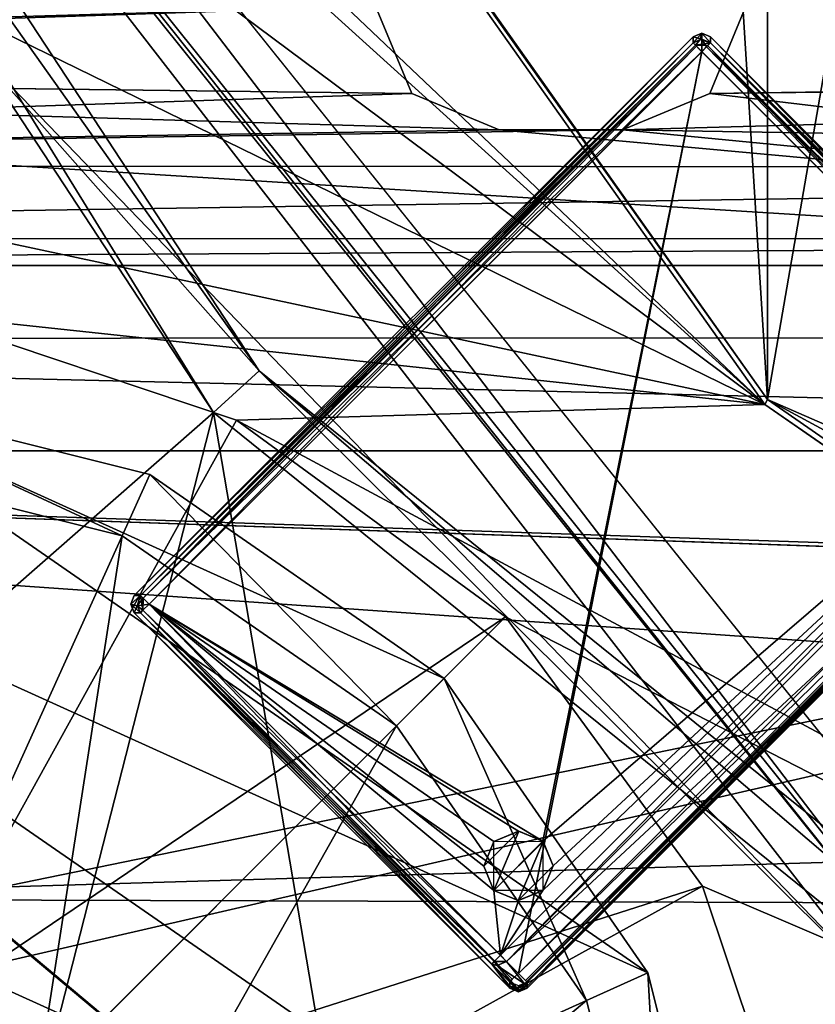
# Model space of a CAD drawing. Header units: millimetres. Extents: x -78 to 78, y -78 to 78.
# Tile 48 of 256: x -44.38 to -37.94, y -43.58 to -35.61. Entities that reach past the tile are written whole.
import ezdxf

# ---------------------------------------------------------------- set-up
doc = ezdxf.new("R2010")
doc.units = ezdxf.units.MM
doc.header["$LTSCALE"] = 41.718519
for name, color, linetype in [('1', 7, 'CONTINUOUS'), ('10', 7, 'CONTINUOUS'), ('1027', 7, 'CONTINUOUS'), ('1107', 7, 'CONTINUOUS'), ('1152', 7, 'CONTINUOUS'), ('1303', 7, 'CONTINUOUS'), ('1370', 7, 'CONTINUOUS'), ('1399', 7, 'CONTINUOUS'), ('1431', 7, 'CONTINUOUS'), ('1472', 7, 'CONTINUOUS'), ('1533', 7, 'CONTINUOUS'), ('1745', 7, 'CONTINUOUS'), ('1762', 7, 'CONTINUOUS'), ('1769', 7, 'CONTINUOUS'), ('1773', 7, 'CONTINUOUS'), ('2', 7, 'CONTINUOUS'), ('2704', 7, 'CONTINUOUS'), ('2713', 7, 'CONTINUOUS'), ('2720', 7, 'CONTINUOUS'), ('2748', 7, 'CONTINUOUS'), ('6', 7, 'CONTINUOUS'), ('707', 7, 'CONTINUOUS'), ('708', 7, 'CONTINUOUS'), ('745', 7, 'CONTINUOUS'), ('748', 7, 'CONTINUOUS'), ('770', 7, 'CONTINUOUS'), ('7730', 7, 'CONTINUOUS'), ('7731', 7, 'CONTINUOUS'), ('7732', 7, 'CONTINUOUS'), ('7733', 7, 'CONTINUOUS'), ('7734', 7, 'CONTINUOUS'), ('7735', 7, 'CONTINUOUS'), ('7736', 7, 'CONTINUOUS'), ('7737', 7, 'CONTINUOUS'), ('7738', 7, 'CONTINUOUS'), ('7739', 7, 'CONTINUOUS'), ('7740', 7, 'CONTINUOUS'), ('7741', 7, 'CONTINUOUS'), ('7742', 7, 'CONTINUOUS'), ('7743', 7, 'CONTINUOUS'), ('7744', 7, 'CONTINUOUS'), ('7746', 7, 'CONTINUOUS'), ('7747', 7, 'CONTINUOUS'), ('7748', 7, 'CONTINUOUS'), ('7749', 7, 'CONTINUOUS'), ('7750', 7, 'CONTINUOUS'), ('7752', 7, 'CONTINUOUS'), ('7753', 7, 'CONTINUOUS'), ('7755', 7, 'CONTINUOUS'), ('7756', 7, 'CONTINUOUS'), ('7759', 7, 'CONTINUOUS'), ('7760', 7, 'CONTINUOUS'), ('7761', 7, 'CONTINUOUS'), ('7762', 7, 'CONTINUOUS'), ('7763', 7, 'CONTINUOUS'), ('7764', 7, 'CONTINUOUS'), ('7765', 7, 'CONTINUOUS'), ('7766', 7, 'CONTINUOUS'), ('7767', 7, 'CONTINUOUS'), ('7768', 7, 'CONTINUOUS'), ('7769', 7, 'CONTINUOUS'), ('7770', 7, 'CONTINUOUS'), ('7771', 7, 'CONTINUOUS'), ('7772', 7, 'CONTINUOUS'), ('7774', 7, 'CONTINUOUS'), ('7775', 7, 'CONTINUOUS'), ('7776', 7, 'CONTINUOUS'), ('7778', 7, 'CONTINUOUS'), ('7779', 7, 'CONTINUOUS'), ('7780', 7, 'CONTINUOUS'), ('8', 7, 'CONTINUOUS'), ('833', 7, 'CONTINUOUS'), ('971', 7, 'CONTINUOUS')]:
    doc.layers.add(name, color=color, linetype=linetype)

msp = doc.modelspace()

# ---------------------------------------------------------------- linework, layer by layer
at = {"layer": '1', "linetype": 'CONTINUOUS'}
for points in [[(-40.5, -36.5, -2), (-40.5, -36.5), (-39.5, -36.5, -2), (-40.5, -36.5, -2)], [(-39.5, -36.5, -2), (-40.5, -36.5), (-39.5, -36.5), (-39.5, -36.5, -2)]]:
    msp.add_3dface(points, dxfattribs=at)
at = {"layer": '10', "linetype": 'CONTINUOUS'}
for points in [[(-22.1909, -33.8071, -2), (-23.0996, -35.9875, -2), (-38.5, -35.5, -2), (-22.1909, -33.8071, -2)], [(-56.9004, -36.0125, -2), (-57.7954, -33.821, -2), (-41.5, -35.5, -2), (-56.9004, -36.0125, -2)], [(-41.2071, -36.2071, -2), (-56.9004, -36.0125, -2), (-41.5, -35.5, -2), (-41.2071, -36.2071, -2)], [(-38.5, -35.5, -2), (-23.0996, -35.9875, -2), (-38.7929, -36.2071, -2), (-38.5, -35.5, -2)], [(-57.8091, -38.1929, -2), (-56.9004, -36.0125, -2), (-22.2046, -38.179, -2), (-57.8091, -38.1929, -2)], [(-56.9004, -36.0125, -2), (-40.5, -36.5, -2), (-22.2046, -38.179, -2), (-56.9004, -36.0125, -2)], [(-40.5, -36.5, -2), (-56.9004, -36.0125, -2), (-41.2071, -36.2071, -2), (-40.5, -36.5, -2)], [(-23.0996, -35.9875, -2), (-22.2046, -38.179, -2), (-38.7929, -36.2071, -2), (-23.0996, -35.9875, -2)], [(-22.2046, -38.179, -2), (-39.5, -36.5, -2), (-38.7929, -36.2071, -2), (-22.2046, -38.179, -2)], [(-40.5, -36.5, -2), (-39.5, -36.5, -2), (-22.2046, -38.179, -2), (-40.5, -36.5, -2)], [(-60, -39.1, -2), (-57.8091, -38.1929, -2), (-20, -39.1, -2), (-60, -39.1, -2)], [(-20, -39.1, -2), (-57.8091, -38.1929, -2), (-22.2046, -38.179, -2), (-20, -39.1, -2)], [(20, -41.9, -2), (-20, -41.9, -2), (-60, -39.1, -2), (20, -41.9, -2)], [(20, -41.9, -2), (-60, -39.1, -2), (47.73, -42.73, -2), (20, -41.9, -2)], [(-60, -39.1, -2), (-20, -41.9, -2), (-47.73, -42.73, -2), (-60, -39.1, -2)], [(-60, -39.1, -2), (-20, -39.1, -2), (47.73, -42.73, -2), (-60, -39.1, -2)], [(-20, -41.9, -2), (-22.192, -42.8079, -2), (-47.73, -42.73, -2), (-20, -41.9, -2)], [(-47.73, -42.73, -2), (-22.192, -42.8079, -2), (-44.1935, -44.1961, -2), (-47.73, -42.73, -2)], [(-22.192, -42.8079, -2), (-23.1, -45, -2), (-44.1935, -44.1961, -2), (-22.192, -42.8079, -2)]]:
    msp.add_3dface(points, dxfattribs=at)
at = {"layer": '1027', "color": 7, "linetype": 'CONTINUOUS'}
for points in [[(-49.2687, -23.2979, 23.7), (-49.2225, -23.2933, 26.2), (-38.3259, -38.6854, 26.2), (-49.2687, -23.2979, 23.7)], [(-38.3464, -38.7265, 23.7), (-49.2687, -23.2979, 23.7), (-38.3259, -38.6854, 26.2), (-38.3464, -38.7265, 23.7)], [(-38.3464, -38.7265, 23.7), (-38.3259, -38.6854, 26.2), (-22.8397, -49.4352, 26.2), (-38.3464, -38.7265, 23.7)], [(-22.8178, -49.4934, 23.7), (-38.3464, -38.7265, 23.7), (-22.8397, -49.4352, 26.2), (-22.8178, -49.4934, 23.7)]]:
    msp.add_3dface(points, dxfattribs=at)
at = {"layer": '1107', "color": 7, "linetype": 'CONTINUOUS'}
for points in [[(-38.3464, -38.7265, 23.7), (-51.2304, -26.4957, 23.7), (-49.2687, -23.2979, 23.7), (-38.3464, -38.7265, 23.7)], [(-49.5372, -28.6002, 23.7), (-51.2304, -26.4957, 23.7), (-38.3464, -38.7265, 23.7), (-49.5372, -28.6002, 23.7)], [(-48.5612, -31.1188, 23.7), (-49.5372, -28.6002, 23.7), (-38.3464, -38.7265, 23.7), (-48.5612, -31.1188, 23.7)], [(-48.3956, -33.8126, 23.7), (-48.5612, -31.1188, 23.7), (-38.3464, -38.7265, 23.7), (-48.3956, -33.8126, 23.7)], [(-49.0577, -36.4385, 23.7), (-48.3956, -33.8126, 23.7), (-38.3464, -38.7265, 23.7), (-49.0577, -36.4385, 23.7)], [(-45.1863, -37.9952, 23.7), (-49.0577, -36.4385, 23.7), (-38.3464, -38.7265, 23.7), (-45.1863, -37.9952, 23.7)], [(-42.6272, -38.8523, 23.7), (-45.1863, -37.9952, 23.7), (-38.3464, -38.7265, 23.7), (-42.6272, -38.8523, 23.7)], [(-22.8178, -49.4934, 23.7), (-42.6272, -38.8523, 23.7), (-38.3464, -38.7265, 23.7), (-22.8178, -49.4934, 23.7)], [(-40.447, -40.4468, 23.7), (-42.6272, -38.8523, 23.7), (-22.8178, -49.4934, 23.7), (-40.447, -40.4468, 23.7)], [(-38.8524, -42.627, 23.7), (-40.447, -40.4468, 23.7), (-22.8178, -49.4934, 23.7), (-38.8524, -42.627, 23.7)], [(-37.9952, -45.1861, 23.7), (-38.8524, -42.627, 23.7), (-22.8178, -49.4934, 23.7), (-37.9952, -45.1861, 23.7)]]:
    msp.add_3dface(points, dxfattribs=at)
at = {"layer": '1152', "color": 7, "linetype": 'CONTINUOUS'}
for points in [[(-42.4509, -58.4347, 17.2), (-58.4307, -42.456, 17.2), (-43.8319, -57.1228, 23.6504), (-42.4509, -58.4347, 17.2)], [(-43.8319, -57.1228, 23.6504), (-58.4307, -42.456, 17.2), (-45.9646, -55.4541, 22.9248), (-43.8319, -57.1228, 23.6504)]]:
    msp.add_3dface(points, dxfattribs=at)
at = {"layer": '1303', "color": 7, "linetype": 'CONTINUOUS'}
for points in [[(-46.1752, -39.1336, 26.0387), (-43.5525, -39.7906, 26.0387), (-46.1373, -38.5908, 26.2), (-46.1752, -39.1336, 26.0387)], [(-46.1373, -38.5908, 26.2), (-43.5525, -39.7906, 26.0387), (-43.3296, -39.2938, 26.2), (-46.1373, -38.5908, 26.2)], [(-43.5525, -39.7906, 26.0387), (-41.3293, -41.3293, 26.0387), (-43.3296, -39.2938, 26.2), (-43.5525, -39.7906, 26.0387)], [(-43.3296, -39.2938, 26.2), (-41.3293, -41.3293, 26.0387), (-40.9448, -40.9448, 26.2), (-43.3296, -39.2938, 26.2)], [(-41.3293, -41.3293, 26.0387), (-39.7906, -43.5525, 26.0387), (-40.9448, -40.9448, 26.2), (-41.3293, -41.3293, 26.0387)], [(-40.9448, -40.9448, 26.2), (-39.7906, -43.5525, 26.0387), (-39.2938, -43.3296, 26.2), (-40.9448, -40.9448, 26.2)], [(-39.7906, -43.5525, 26.0387), (-39.1336, -46.1752, 26.0387), (-39.2938, -43.3296, 26.2), (-39.7906, -43.5525, 26.0387)], [(-39.2938, -43.3296, 26.2), (-39.1336, -46.1752, 26.0387), (-38.5908, -46.1373, 26.2), (-39.2938, -43.3296, 26.2)]]:
    msp.add_3dface(points, dxfattribs=at)
at = {"layer": '1370', "color": 7, "linetype": 'CONTINUOUS'}
for points in [[(-43.5525, -39.7906, 26.0387), (-46.1752, -39.1336, 26.0387), (-45.2539, -43.5458, 23.3613), (-43.5525, -39.7906, 26.0387)], [(-43.5525, -39.7906, 26.0387), (-45.2539, -43.5458, 23.3613), (-44.2445, -44.2445, 23.3613), (-43.5525, -39.7906, 26.0387)], [(-41.3293, -41.3293, 26.0387), (-43.5525, -39.7906, 26.0387), (-44.2445, -44.2445, 23.3613), (-41.3293, -41.3293, 26.0387)], [(-41.3293, -41.3293, 26.0387), (-44.2445, -44.2445, 23.3613), (-43.5458, -45.2539, 23.3613), (-41.3293, -41.3293, 26.0387)], [(-39.7906, -43.5525, 26.0387), (-41.3293, -41.3293, 26.0387), (-43.5458, -45.2539, 23.3613), (-39.7906, -43.5525, 26.0387)], [(-39.7906, -43.5525, 26.0387), (-43.5458, -45.2539, 23.3613), (-43.2476, -46.4448, 23.3613), (-39.7906, -43.5525, 26.0387)], [(-39.1336, -46.1752, 26.0387), (-39.7906, -43.5525, 26.0387), (-43.2476, -46.4448, 23.3613), (-39.1336, -46.1752, 26.0387)]]:
    msp.add_3dface(points, dxfattribs=at)
at = {"layer": '1399', "color": 7, "linetype": 'CONTINUOUS'}
for points in [[(-45.1863, -37.9952, 23.7), (-42.6272, -38.8523, 23.7), (-45.3399, -43.7564, 22.2), (-45.1863, -37.9952, 23.7)], [(-42.6272, -38.8523, 23.7), (-40.447, -40.4468, 23.7), (-45.3399, -43.7564, 22.2), (-42.6272, -38.8523, 23.7)], [(-45.3399, -43.7564, 22.2), (-40.447, -40.4468, 23.7), (-44.405, -44.405, 22.2), (-45.3399, -43.7564, 22.2)], [(-40.447, -40.4468, 23.7), (-38.8524, -42.627, 23.7), (-44.405, -44.405, 22.2), (-40.447, -40.4468, 23.7)], [(-44.405, -44.405, 22.2), (-38.8524, -42.627, 23.7), (-43.7564, -45.3399, 22.2), (-44.405, -44.405, 22.2)], [(-38.8524, -42.627, 23.7), (-37.9952, -45.1861, 23.7), (-43.7564, -45.3399, 22.2), (-38.8524, -42.627, 23.7)]]:
    msp.add_3dface(points, dxfattribs=at)
at = {"layer": '1431', "color": 7, "linetype": 'CONTINUOUS'}
msp.add_3dface([(-45.2539, -43.5458, 23.3613), (-44.6296, -44.6296, 23.2), (-44.2445, -44.2445, 23.3613), (-45.2539, -43.5458, 23.3613)], dxfattribs=at)
at = {"layer": '1472', "color": 7, "linetype": 'CONTINUOUS'}
for points in [[(-46.4478, -43.4753, 22.2), (-45.3399, -43.7564, 22.2), (-43.4753, -46.4478, 22.2), (-46.4478, -43.4753, 22.2)], [(-46.4478, -43.4753, 22.2), (-43.4753, -46.4478, 22.2), (-44.0528, -46.3155, 22.2), (-46.4478, -43.4753, 22.2)], [(-46.3155, -44.0528, 22.2), (-46.4478, -43.4753, 22.2), (-44.0528, -46.3155, 22.2), (-46.3155, -44.0528, 22.2)]]:
    msp.add_3dface(points, dxfattribs=at)
at = {"layer": '1533', "color": 7, "linetype": 'CONTINUOUS'}
msp.add_3dface([(-42.4509, -58.4347, 17.2), (-55.9285, -49.9681, 17.2), (-58.4307, -42.456, 17.2), (-42.4509, -58.4347, 17.2)], dxfattribs=at)
at = {"layer": '1745', "linetype": 'CONTINUOUS'}
for points in [[(-52.6322, -23.8214, 28.7), (-56.7696, -51.03, 28.7), (-42.8123, -38.7906, 28.7), (-52.6322, -23.8214, 28.7)], [(-56.7696, -51.03, 28.7), (-48.0589, -59.3063, 28.7), (-42.8123, -38.7906, 28.7), (-56.7696, -51.03, 28.7)], [(-48.0589, -59.3063, 28.7), (-38.1672, -66.1075, 28.7), (-42.8123, -38.7906, 28.7), (-48.0589, -59.3063, 28.7)], [(-42.8123, -38.7906, 28.7), (-38.1672, -66.1075, 28.7), (-28.8862, -50.0323, 28.7), (-42.8123, -38.7906, 28.7)]]:
    msp.add_3dface(points, dxfattribs=at)
at = {"layer": '1762', "linetype": 'CONTINUOUS'}
for points in [[(-52.6322, -23.8214, 28.7), (-42.8123, -38.7906, 28.7), (-52.1765, -23.6172, 28.1826), (-52.6322, -23.8214, 28.7)], [(-52.1765, -23.6172, 28.1826), (-42.8123, -38.7906, 28.7), (-42.4435, -38.454, 28.1826), (-52.1765, -23.6172, 28.1826)], [(-42.8123, -38.7906, 28.7), (-28.8862, -50.0323, 28.7), (-42.4435, -38.454, 28.1826), (-42.8123, -38.7906, 28.7)], [(-42.4435, -38.454, 28.1826), (-28.8862, -50.0323, 28.7), (-28.6363, -49.5996, 28.1826), (-42.4435, -38.454, 28.1826)]]:
    msp.add_3dface(points, dxfattribs=at)
at = {"layer": '1769', "linetype": 'CONTINUOUS'}
for points in [[(-49.0204, -38.9226, 26.2), (-46.1373, -38.5908, 26.2), (-39.2938, -43.3296, 26.2), (-49.0204, -38.9226, 26.2)], [(-46.1373, -38.5908, 26.2), (-43.3296, -39.2938, 26.2), (-40.9448, -40.9448, 26.2), (-46.1373, -38.5908, 26.2)], [(-46.1373, -38.5908, 26.2), (-40.9448, -40.9448, 26.2), (-39.2938, -43.3296, 26.2), (-46.1373, -38.5908, 26.2)], [(-51.5977, -40.2459, 26.2), (-49.0204, -38.9226, 26.2), (-38.5908, -46.1373, 26.2), (-51.5977, -40.2459, 26.2)], [(-49.0204, -38.9226, 26.2), (-39.2938, -43.3296, 26.2), (-38.5908, -46.1373, 26.2), (-49.0204, -38.9226, 26.2)], [(-40.2459, -51.5977, 26.2), (-57.9112, -45.0904, 26.2), (-51.5977, -40.2459, 26.2), (-40.2459, -51.5977, 26.2)], [(-40.2459, -51.5977, 26.2), (-51.5977, -40.2459, 26.2), (-38.9226, -49.0204, 26.2), (-40.2459, -51.5977, 26.2)], [(-51.5977, -40.2459, 26.2), (-38.5908, -46.1373, 26.2), (-38.9226, -49.0204, 26.2), (-51.5977, -40.2459, 26.2)]]:
    msp.add_3dface(points, dxfattribs=at)
at = {"layer": '1773', "linetype": 'CONTINUOUS'}
for points in [[(-50.6685, -26.8461, 26.2), (-52.1765, -23.6172, 28.1826), (-42.4435, -38.454, 28.1826), (-50.6685, -26.8461, 26.2)], [(-44.8047, -35.7848, 26.2), (-50.6685, -26.8461, 26.2), (-42.4435, -38.454, 28.1826), (-44.8047, -35.7848, 26.2)], [(-37.3852, -43.4788, 26.2), (-44.8047, -35.7848, 26.2), (-42.4435, -38.454, 28.1826), (-37.3852, -43.4788, 26.2)], [(-37.3852, -43.4788, 26.2), (-42.4435, -38.454, 28.1826), (-28.6363, -49.5996, 28.1826), (-37.3852, -43.4788, 26.2)]]:
    msp.add_3dface(points, dxfattribs=at)
at = {"layer": '2', "linetype": 'CONTINUOUS'}
for points in [[(-41.5, -35.5), (-41.2071, -36.2071), (-41.5, -35.5, -2), (-41.5, -35.5)], [(-41.2071, -36.2071), (-41.2071, -36.2071, -2), (-41.5, -35.5, -2), (-41.2071, -36.2071)], [(-40.5, -36.5), (-40.5, -36.5, -2), (-41.2071, -36.2071, -2), (-40.5, -36.5)], [(-41.2071, -36.2071), (-40.5, -36.5), (-41.2071, -36.2071, -2), (-41.2071, -36.2071)]]:
    msp.add_3dface(points, dxfattribs=at)
at = {"layer": '2704', "linetype": 'CONTINUOUS'}
for points in [[(-47.8372, -40.2225, 21.67), (-44.5961, -46.8331, 21.67), (-31.2278, -54.139, 21.67), (-47.8372, -40.2225, 21.67)], [(-56.6344, -41.1395, 21.67), (-41.1446, -56.6314, 21.67), (-48.7424, -46.5052, 21.67), (-56.6344, -41.1395, 21.67)]]:
    msp.add_3dface(points, dxfattribs=at)
at = {"layer": '2713', "linetype": 'CONTINUOUS'}
for points in [[(-41.1446, -56.6314, 21.67), (-56.6344, -41.1395, 21.67), (-56.5927, -41.1969, 20.074), (-41.1446, -56.6314, 21.67)], [(-41.1111, -56.6558, 20.074), (-41.1446, -56.6314, 21.67), (-56.5927, -41.1969, 20.074), (-41.1111, -56.6558, 20.074)]]:
    msp.add_3dface(points, dxfattribs=at)
at = {"layer": '2720', "linetype": 'CONTINUOUS'}
for points in [[(-31.2619, -54.1194, 20.074), (-56.5927, -41.1969, 20.074), (-47.8794, -40.1723, 20.074), (-31.2619, -54.1194, 20.074)], [(-41.1111, -56.6558, 20.074), (-56.5927, -41.1969, 20.074), (-31.2619, -54.1194, 20.074), (-41.1111, -56.6558, 20.074)]]:
    msp.add_3dface(points, dxfattribs=at)
at = {"layer": '2748', "linetype": 'CONTINUOUS'}
for points in [[(-47.8372, -40.2225, 21.67), (-31.2619, -54.1194, 20.074), (-47.8794, -40.1723, 20.074), (-47.8372, -40.2225, 21.67)], [(-47.8372, -40.2225, 21.67), (-31.2278, -54.139, 21.67), (-31.2619, -54.1194, 20.074), (-47.8372, -40.2225, 21.67)]]:
    msp.add_3dface(points, dxfattribs=at)
at = {"layer": '6', "linetype": 'CONTINUOUS'}
for points in [[(-58.6169, -35.1957), (-58.4006, -35.9935), (-41.5, -35.5), (-58.6169, -35.1957)], [(-21.5994, -36.0065), (-21.3896, -35.2069), (-38.5, -35.5), (-21.5994, -36.0065)], [(-41.5, -35.5), (-58.4006, -35.9935), (-41.2071, -36.2071), (-41.5, -35.5)], [(-21.5994, -36.0065), (-38.5, -35.5), (-38.7929, -36.2071), (-21.5994, -36.0065)], [(-58.4006, -35.9935), (-58.6104, -36.7931), (-41.2071, -36.2071), (-58.4006, -35.9935)], [(-21.5994, -36.0065), (-39.5, -36.5), (-21.3831, -36.8043), (-21.5994, -36.0065)], [(-39.5, -36.5), (-21.5994, -36.0065), (-38.7929, -36.2071), (-39.5, -36.5)], [(-58.6104, -36.7931), (-40.5, -36.5), (-41.2071, -36.2071), (-58.6104, -36.7931)], [(-39.5, -36.5), (-40.5, -36.5), (-58.6104, -36.7931), (-39.5, -36.5)], [(-39.5, -36.5), (-58.6104, -36.7931), (-21.3831, -36.8043), (-39.5, -36.5)], [(-58.6104, -36.7931), (-59.1932, -37.3808), (-21.3831, -36.8043), (-58.6104, -36.7931)], [(-21.3831, -36.8043), (-59.1932, -37.3808), (-20.802, -37.3837), (-21.3831, -36.8043)], [(-59.1932, -37.3808), (-60, -37.6), (-20.802, -37.3837), (-59.1932, -37.3808)], [(-60, -37.6), (-20, -37.6), (-20.802, -37.3837), (-60, -37.6)], [(-20, -37.6), (-60, -37.6), (-60.1198, -45.8361), (-20, -37.6)], [(-47.73, -43.98), (-20, -37.6), (-60.1198, -45.8361), (-47.73, -43.98)], [(-20.0065, -43.4006), (-20, -37.6), (-47.73, -43.98), (-20.0065, -43.4006)], [(-20.8043, -43.6169), (-20.0065, -43.4006), (-47.73, -43.98), (-20.8043, -43.6169)]]:
    msp.add_3dface(points, dxfattribs=at)
at = {"layer": '707', "color": 7, "linetype": 'CONTINUOUS'}
for points in [[(-47.73, -42.8179, -2.9121), (-47.73, -42.73, -2.7), (-44.1945, -44.1945, -2.7), (-47.73, -42.8179, -2.9121)], [(-47.73, -42.8179, -2.9121), (-44.1945, -44.1945, -2.7), (-44.8427, -43.756, -2.9121), (-47.73, -42.8179, -2.9121)]]:
    msp.add_3dface(points, dxfattribs=at)
at = {"layer": '708', "color": 7, "linetype": 'CONTINUOUS'}
for points in [[(-47.73, -42.73, -2), (-44.1935, -44.1961, -2), (-47.73, -42.73, -2.7), (-47.73, -42.73, -2)], [(-47.73, -42.73, -2.7), (-44.1935, -44.1961, -2), (-44.1945, -44.1945, -2.7), (-47.73, -42.73, -2.7)]]:
    msp.add_3dface(points, dxfattribs=at)
at = {"layer": '745', "color": 7, "linetype": 'CONTINUOUS'}
for points in [[(-37.1217, -43.2545, 26.2), (-50.2703, -26.8671, 26.2), (-37.3852, -43.4788, 26.2), (-37.1217, -43.2545, 26.2)], [(-37.3852, -43.4788, 26.2), (-50.2703, -26.8671, 26.2), (-44.8047, -35.7848, 26.2), (-37.3852, -43.4788, 26.2)]]:
    msp.add_3dface(points, dxfattribs=at)
at = {"layer": '748', "color": 7, "linetype": 'CONTINUOUS'}
msp.add_3dface([(-36.7426, -42.8285, 28.7), (45.9767, -32.7174, 28.7), (-49.7667, -26.5997, 28.7), (-36.7426, -42.8285, 28.7)], dxfattribs=at)
at = {"layer": '770', "color": 7, "linetype": 'CONTINUOUS'}
for points in [[(-50.2703, -26.8671, 26.2), (-37.1217, -43.2545, 26.2), (-50.2148, -26.8226, 28.2174), (-50.2703, -26.8671, 26.2)], [(-37.1217, -43.2545, 26.2), (-37.0711, -43.2054, 28.2174), (-50.2148, -26.8226, 28.2174), (-37.1217, -43.2545, 26.2)]]:
    msp.add_3dface(points, dxfattribs=at)
at = {"layer": '7730', "color": 7, "linetype": 'CONTINUOUS'}
for points in [[(-40.5414, -42.265, 22.771), (-40.1444, -42.2644, 22.771), (-40.5407, -42.6634, 22.771), (-40.5414, -42.265, 22.771)], [(-40.1444, -42.2644, 22.771), (-40.1437, -42.6628, 22.771), (-40.5407, -42.6634, 22.771), (-40.1444, -42.2644, 22.771)]]:
    msp.add_3dface(points, dxfattribs=at)
at = {"layer": '7731', "color": 7, "linetype": 'CONTINUOUS'}
for points in [[(-43.334, -40.3426, 21.92), (-38.8576, -35.8662, 21.92), (-40.3425, -43.334, 21.92), (-43.334, -40.3426, 21.92)], [(-40.3425, -43.334, 21.92), (-38.8576, -35.8662, 21.92), (-35.8661, -38.8577, 21.92), (-40.3425, -43.334, 21.92)]]:
    msp.add_3dface(points, dxfattribs=at)
at = {"layer": '7732', "color": 7, "linetype": 'CONTINUOUS'}
for points in [[(-43.3843, -40.3928, 21.9496), (-43.334, -40.3426, 21.92), (-40.3923, -43.3807, 21.9468), (-43.3843, -40.3928, 21.9496)], [(-40.3923, -43.3807, 21.9468), (-43.334, -40.3426, 21.92), (-40.3425, -43.334, 21.92), (-40.3923, -43.3807, 21.9468)], [(-40.4129, -43.4044, 22.0095), (-43.4045, -40.4131, 22.0121), (-43.3843, -40.3928, 21.9496), (-40.4129, -43.4044, 22.0095)], [(-40.4129, -43.4044, 22.0095), (-43.3843, -40.3928, 21.9496), (-40.3923, -43.3807, 21.9468), (-40.4129, -43.4044, 22.0095)]]:
    msp.add_3dface(points, dxfattribs=at)
at = {"layer": '7733', "color": 7, "linetype": 'CONTINUOUS'}
for points in [[(-40.4131, -43.454, 22.345), (-43.454, -40.4131, 22.345), (-40.4129, -43.4044, 22.0095), (-40.4131, -43.454, 22.345)], [(-40.4129, -43.4044, 22.0095), (-43.454, -40.4131, 22.345), (-43.4045, -40.4131, 22.0121), (-40.4129, -43.4044, 22.0095)]]:
    msp.add_3dface(points, dxfattribs=at)
at = {"layer": '7734', "color": 7, "linetype": 'CONTINUOUS'}
for points in [[(-40.3427, -43.4831, 22.3428), (-40.4131, -43.454, 22.345), (-40.4129, -43.4044, 22.0095), (-40.3427, -43.4831, 22.3428)], [(-40.3427, -43.4831, 22.3428), (-40.4129, -43.4044, 22.0095), (-40.3425, -43.433, 22.0053), (-40.3427, -43.4831, 22.3428)], [(-40.2722, -43.4044, 22.0095), (-40.272, -43.454, 22.345), (-40.3427, -43.4831, 22.3428), (-40.2722, -43.4044, 22.0095)], [(-40.2722, -43.4044, 22.0095), (-40.3427, -43.4831, 22.3428), (-40.3425, -43.433, 22.0053), (-40.2722, -43.4044, 22.0095)]]:
    msp.add_3dface(points, dxfattribs=at)
at = {"layer": '7735', "color": 7, "linetype": 'CONTINUOUS'}
for points in [[(-40.3426, -43.4831, 22.4471), (-40.4131, -43.454, 22.445), (-40.3427, -43.4831, 22.3428), (-40.3426, -43.4831, 22.4471)], [(-40.3427, -43.4831, 22.3428), (-40.4131, -43.454, 22.445), (-40.4131, -43.454, 22.345), (-40.3427, -43.4831, 22.3428)], [(-40.272, -43.454, 22.345), (-40.3426, -43.4831, 22.4471), (-40.3427, -43.4831, 22.3428), (-40.272, -43.454, 22.345)], [(-40.272, -43.454, 22.445), (-40.3426, -43.4831, 22.4471), (-40.272, -43.454, 22.345), (-40.272, -43.454, 22.445)]]:
    msp.add_3dface(points, dxfattribs=at)
at = {"layer": '7736', "color": 7, "linetype": 'CONTINUOUS'}
for points in [[(-40.4131, -43.4389, 22.5469), (-40.4131, -43.454, 22.445), (-40.3426, -43.4831, 22.4471), (-40.4131, -43.4389, 22.5469)], [(-40.3423, -43.4673, 22.5537), (-40.4131, -43.4389, 22.5469), (-40.3426, -43.4831, 22.4471), (-40.3423, -43.4673, 22.5537)], [(-40.272, -43.454, 22.445), (-40.3423, -43.4673, 22.5537), (-40.3426, -43.4831, 22.4471), (-40.272, -43.454, 22.445)], [(-40.2722, -43.4387, 22.5495), (-40.3423, -43.4673, 22.5537), (-40.272, -43.454, 22.445), (-40.2722, -43.4387, 22.5495)]]:
    msp.add_3dface(points, dxfattribs=at)
at = {"layer": '7737', "color": 7, "linetype": 'CONTINUOUS'}
for points in [[(-38.9281, -35.7957, 22.0121), (-38.9079, -35.8159, 21.9496), (-43.4043, -40.2723, 22.0095), (-38.9281, -35.7957, 22.0121)], [(-43.4043, -40.2723, 22.0095), (-38.9079, -35.8159, 21.9496), (-43.3813, -40.2953, 21.9457), (-43.4043, -40.2723, 22.0095)], [(-38.9079, -35.8159, 21.9496), (-38.8576, -35.8662, 21.92), (-43.3813, -40.2953, 21.9457), (-38.9079, -35.8159, 21.9496)], [(-38.8576, -35.8662, 21.92), (-43.334, -40.3426, 21.92), (-43.3813, -40.2953, 21.9457), (-38.8576, -35.8662, 21.92)]]:
    msp.add_3dface(points, dxfattribs=at)
at = {"layer": '7738', "color": 7, "linetype": 'CONTINUOUS'}
for points in [[(-40.3563, -43.4505, 22.5944), (-40.4131, -43.4389, 22.5469), (-40.3423, -43.4673, 22.5537), (-40.3563, -43.4505, 22.5944)], [(-40.2925, -43.4184, 22.6097), (-40.3563, -43.4505, 22.5944), (-40.2722, -43.4387, 22.5495), (-40.2925, -43.4184, 22.6097)], [(-40.2722, -43.4387, 22.5495), (-40.3563, -43.4505, 22.5944), (-40.3423, -43.4673, 22.5537), (-40.2722, -43.4387, 22.5495)]]:
    msp.add_3dface(points, dxfattribs=at)
at = {"layer": '7739', "color": 7, "linetype": 'CONTINUOUS'}
for points in [[(-43.4043, -40.2723, 22.0095), (-43.3843, -40.3928, 21.9496), (-43.4321, -40.3558, 22.0054), (-43.4043, -40.2723, 22.0095)], [(-43.4043, -40.2723, 22.0095), (-43.3813, -40.2953, 21.9457), (-43.3843, -40.3928, 21.9496), (-43.4043, -40.2723, 22.0095)], [(-43.3843, -40.3928, 21.9496), (-43.4045, -40.4131, 22.0121), (-43.4321, -40.3558, 22.0054), (-43.3843, -40.3928, 21.9496)], [(-43.3813, -40.2953, 21.9457), (-43.334, -40.3426, 21.92), (-43.3843, -40.3928, 21.9496), (-43.3813, -40.2953, 21.9457)]]:
    msp.add_3dface(points, dxfattribs=at)
at = {"layer": '7740', "color": 7, "linetype": 'CONTINUOUS'}
for points in [[(-38.8103, -35.8189, 21.9457), (-38.7873, -35.7959, 22.0095), (-35.8188, -38.8103, 21.9457), (-38.8103, -35.8189, 21.9457)], [(-35.8188, -38.8103, 21.9457), (-38.7873, -35.7959, 22.0095), (-35.7958, -38.7873, 22.0095), (-35.8188, -38.8103, 21.9457)], [(-35.8661, -38.8577, 21.92), (-38.8576, -35.8662, 21.92), (-38.8103, -35.8189, 21.9457), (-35.8661, -38.8577, 21.92)], [(-35.8661, -38.8577, 21.92), (-38.8103, -35.8189, 21.9457), (-35.8188, -38.8103, 21.9457), (-35.8661, -38.8577, 21.92)]]:
    msp.add_3dface(points, dxfattribs=at)
at = {"layer": '7741', "color": 7, "linetype": 'CONTINUOUS'}
for points in [[(-38.9079, -35.8159, 21.9496), (-38.9281, -35.7957, 22.0121), (-38.8708, -35.7681, 22.0054), (-38.9079, -35.8159, 21.9496)], [(-38.7873, -35.7959, 22.0095), (-38.9079, -35.8159, 21.9496), (-38.8708, -35.7681, 22.0054), (-38.7873, -35.7959, 22.0095)], [(-38.9079, -35.8159, 21.9496), (-38.7873, -35.7959, 22.0095), (-38.8103, -35.8189, 21.9457), (-38.9079, -35.8159, 21.9496)], [(-38.8576, -35.8662, 21.92), (-38.9079, -35.8159, 21.9496), (-38.8103, -35.8189, 21.9457), (-38.8576, -35.8662, 21.92)]]:
    msp.add_3dface(points, dxfattribs=at)
at = {"layer": '7742', "color": 7, "linetype": 'CONTINUOUS'}
for points in [[(-40.5146, -43.2713, 22.8187), (-40.559, -43.2582, 22.7805), (-40.3563, -43.4505, 22.5944), (-40.5146, -43.2713, 22.8187)], [(-40.559, -43.2582, 22.7805), (-40.4131, -43.4389, 22.5469), (-40.3563, -43.4505, 22.5944), (-40.559, -43.2582, 22.7805)], [(-40.2925, -43.4184, 22.6097), (-40.4387, -43.2379, 22.8407), (-40.5146, -43.2713, 22.8187), (-40.2925, -43.4184, 22.6097)], [(-40.2925, -43.4184, 22.6097), (-40.5146, -43.2713, 22.8187), (-40.3563, -43.4505, 22.5944), (-40.2925, -43.4184, 22.6097)]]:
    msp.add_3dface(points, dxfattribs=at)
at = {"layer": '7743', "color": 7, "linetype": 'CONTINUOUS'}
for points in [[(-40.4131, -43.454, 22.445), (-43.454, -40.4131, 22.445), (-40.4131, -43.454, 22.345), (-40.4131, -43.454, 22.445)], [(-40.4131, -43.454, 22.345), (-43.454, -40.4131, 22.445), (-43.454, -40.4131, 22.345), (-40.4131, -43.454, 22.345)]]:
    msp.add_3dface(points, dxfattribs=at)
at = {"layer": '7744', "color": 7, "linetype": 'CONTINUOUS'}
for points in [[(-40.3425, -43.334, 21.92), (-35.8661, -38.8577, 21.92), (-35.8131, -38.9107, 21.9539), (-40.3425, -43.334, 21.92)], [(-40.3425, -43.334, 21.92), (-35.8131, -38.9107, 21.9539), (-40.2855, -43.3911, 21.9608), (-40.3425, -43.334, 21.92)], [(-35.8131, -38.9107, 21.9539), (-35.7956, -38.9282, 22.0121), (-40.2855, -43.3911, 21.9608), (-35.8131, -38.9107, 21.9539)], [(-40.2855, -43.3911, 21.9608), (-35.7956, -38.9282, 22.0121), (-40.2722, -43.4044, 22.0095), (-40.2855, -43.3911, 21.9608)]]:
    msp.add_3dface(points, dxfattribs=at)
at = {"layer": '7746', "color": 7, "linetype": 'CONTINUOUS'}
for points in [[(-38.8708, -35.7681, 22.0054), (-38.9281, -35.7957, 22.0121), (-38.8575, -35.7171, 22.3428), (-38.8708, -35.7681, 22.0054)], [(-38.9281, -35.7957, 22.0121), (-38.9281, -35.7462, 22.345), (-38.8575, -35.7171, 22.3428), (-38.9281, -35.7957, 22.0121)], [(-38.7873, -35.7959, 22.0095), (-38.8708, -35.7681, 22.0054), (-38.8575, -35.7171, 22.3428), (-38.7873, -35.7959, 22.0095)], [(-38.7871, -35.7462, 22.345), (-38.7873, -35.7959, 22.0095), (-38.8575, -35.7171, 22.3428), (-38.7871, -35.7462, 22.345)]]:
    msp.add_3dface(points, dxfattribs=at)
at = {"layer": '7747', "color": 7, "linetype": 'CONTINUOUS'}
for points in [[(-35.7818, -38.9077, 22.6097), (-35.9623, -38.7615, 22.8407), (-40.4387, -43.2379, 22.8407), (-35.7818, -38.9077, 22.6097)], [(-35.7818, -38.9077, 22.6097), (-40.4387, -43.2379, 22.8407), (-40.2925, -43.4184, 22.6097), (-35.7818, -38.9077, 22.6097)]]:
    msp.add_3dface(points, dxfattribs=at)
at = {"layer": '7748', "color": 7, "linetype": 'CONTINUOUS'}
for points in [[(-43.454, -40.2721, 22.345), (-43.4043, -40.2723, 22.0095), (-43.4831, -40.3426, 22.3429), (-43.454, -40.2721, 22.345)], [(-43.4043, -40.2723, 22.0095), (-43.4321, -40.3558, 22.0054), (-43.4831, -40.3426, 22.3429), (-43.4043, -40.2723, 22.0095)], [(-43.4045, -40.4131, 22.0121), (-43.454, -40.4131, 22.345), (-43.4831, -40.3426, 22.3429), (-43.4045, -40.4131, 22.0121)], [(-43.4321, -40.3558, 22.0054), (-43.4045, -40.4131, 22.0121), (-43.4831, -40.3426, 22.3429), (-43.4321, -40.3558, 22.0054)]]:
    msp.add_3dface(points, dxfattribs=at)
at = {"layer": '7749', "color": 7, "linetype": 'CONTINUOUS'}
for points in [[(-43.4831, -40.3426, 22.4471), (-43.454, -40.2721, 22.445), (-43.4831, -40.3426, 22.3429), (-43.4831, -40.3426, 22.4471)], [(-43.454, -40.2721, 22.445), (-43.454, -40.2721, 22.345), (-43.4831, -40.3426, 22.3429), (-43.454, -40.2721, 22.445)], [(-43.454, -40.4131, 22.445), (-43.4831, -40.3426, 22.4471), (-43.454, -40.4131, 22.345), (-43.454, -40.4131, 22.445)], [(-43.454, -40.4131, 22.345), (-43.4831, -40.3426, 22.4471), (-43.4831, -40.3426, 22.3429), (-43.454, -40.4131, 22.345)]]:
    msp.add_3dface(points, dxfattribs=at)
at = {"layer": '7750', "color": 7, "linetype": 'CONTINUOUS'}
for points in [[(-35.7462, -38.9282, 22.445), (-40.272, -43.454, 22.445), (-35.7462, -38.9282, 22.345), (-35.7462, -38.9282, 22.445)], [(-35.7462, -38.9282, 22.345), (-40.272, -43.454, 22.445), (-40.272, -43.454, 22.345), (-35.7462, -38.9282, 22.345)]]:
    msp.add_3dface(points, dxfattribs=at)
at = {"layer": '7752', "color": 7, "linetype": 'CONTINUOUS'}
for points in [[(-43.4043, -40.2723, 22.0095), (-43.454, -40.2721, 22.345), (-38.9281, -35.7462, 22.345), (-43.4043, -40.2723, 22.0095)], [(-38.9281, -35.7957, 22.0121), (-43.4043, -40.2723, 22.0095), (-38.9281, -35.7462, 22.345), (-38.9281, -35.7957, 22.0121)]]:
    msp.add_3dface(points, dxfattribs=at)
at = {"layer": '7753', "color": 7, "linetype": 'CONTINUOUS'}
for points in [[(-38.7873, -35.7959, 22.0095), (-38.7871, -35.7462, 22.345), (-35.7462, -38.7871, 22.345), (-38.7873, -35.7959, 22.0095)], [(-35.7958, -38.7873, 22.0095), (-38.7873, -35.7959, 22.0095), (-35.7462, -38.7871, 22.345), (-35.7958, -38.7873, 22.0095)]]:
    msp.add_3dface(points, dxfattribs=at)
at = {"layer": '7755', "color": 7, "linetype": 'CONTINUOUS'}
for points in [[(-40.2722, -43.4044, 22.0095), (-35.7956, -38.9282, 22.0121), (-40.272, -43.454, 22.345), (-40.2722, -43.4044, 22.0095)], [(-35.7956, -38.9282, 22.0121), (-35.7462, -38.9282, 22.345), (-40.272, -43.454, 22.345), (-35.7956, -38.9282, 22.0121)]]:
    msp.add_3dface(points, dxfattribs=at)
at = {"layer": '7756', "color": 7, "linetype": 'CONTINUOUS'}
for points in [[(-43.4045, -40.2721, 22.7779), (-43.454, -40.2721, 22.445), (-43.4831, -40.3426, 22.4471), (-43.4045, -40.2721, 22.7779)], [(-43.4321, -40.3558, 22.7846), (-43.4045, -40.2721, 22.7779), (-43.4831, -40.3426, 22.4471), (-43.4321, -40.3558, 22.7846)], [(-43.454, -40.4131, 22.445), (-43.4321, -40.3558, 22.7846), (-43.4831, -40.3426, 22.4471), (-43.454, -40.4131, 22.445)], [(-43.4043, -40.4129, 22.7805), (-43.4321, -40.3558, 22.7846), (-43.454, -40.4131, 22.445), (-43.4043, -40.4129, 22.7805)]]:
    msp.add_3dface(points, dxfattribs=at)
at = {"layer": '7759', "color": 7, "linetype": 'CONTINUOUS'}
for points in [[(-43.4043, -40.4129, 22.7805), (-43.454, -40.4131, 22.445), (-40.4131, -43.454, 22.445), (-43.4043, -40.4129, 22.7805)], [(-40.559, -43.2582, 22.7805), (-43.4043, -40.4129, 22.7805), (-40.4131, -43.454, 22.445), (-40.559, -43.2582, 22.7805)], [(-40.4131, -43.4389, 22.5469), (-40.559, -43.2582, 22.7805), (-40.4131, -43.454, 22.445), (-40.4131, -43.4389, 22.5469)]]:
    msp.add_3dface(points, dxfattribs=at)
at = {"layer": '7760', "color": 7, "linetype": 'CONTINUOUS'}
for points in [[(-43.3812, -40.2953, 22.8444), (-43.4045, -40.2721, 22.7779), (-43.4321, -40.3558, 22.7846), (-43.3812, -40.2953, 22.8444)], [(-43.334, -40.3426, 22.87), (-43.3812, -40.2953, 22.8444), (-43.4321, -40.3558, 22.7846), (-43.334, -40.3426, 22.87)], [(-43.3843, -40.3929, 22.8402), (-43.334, -40.3426, 22.87), (-43.4321, -40.3558, 22.7846), (-43.3843, -40.3929, 22.8402)], [(-43.4043, -40.4129, 22.7805), (-43.3843, -40.3929, 22.8402), (-43.4321, -40.3558, 22.7846), (-43.4043, -40.4129, 22.7805)]]:
    msp.add_3dface(points, dxfattribs=at)
at = {"layer": '7761', "color": 7, "linetype": 'CONTINUOUS'}
for points in [[(-35.7462, -38.7871, 22.345), (-38.7871, -35.7462, 22.345), (-35.7462, -38.7871, 22.445), (-35.7462, -38.7871, 22.345)], [(-38.7871, -35.7462, 22.345), (-38.7871, -35.7462, 22.445), (-35.7462, -38.7871, 22.445), (-38.7871, -35.7462, 22.345)]]:
    msp.add_3dface(points, dxfattribs=at)
at = {"layer": '7762', "color": 7, "linetype": 'CONTINUOUS'}
for points in [[(-40.4387, -43.2379, 22.8407), (-36.0128, -38.711, 22.87), (-40.4892, -43.1874, 22.87), (-40.4387, -43.2379, 22.8407)], [(-35.9623, -38.7615, 22.8407), (-36.0128, -38.711, 22.87), (-40.4387, -43.2379, 22.8407), (-35.9623, -38.7615, 22.8407)]]:
    msp.add_3dface(points, dxfattribs=at)
at = {"layer": '7763', "color": 7, "linetype": 'CONTINUOUS'}
for points in [[(-43.3812, -40.2953, 22.8444), (-38.9279, -35.7959, 22.7805), (-43.4045, -40.2721, 22.7779), (-43.3812, -40.2953, 22.8444)], [(-38.8999, -35.8239, 22.8501), (-38.9279, -35.7959, 22.7805), (-43.3812, -40.2953, 22.8444), (-38.8999, -35.8239, 22.8501)], [(-43.334, -40.3426, 22.87), (-38.8999, -35.8239, 22.8501), (-43.3812, -40.2953, 22.8444), (-43.334, -40.3426, 22.87)], [(-43.334, -40.3426, 22.87), (-38.8576, -35.8699, 22.87), (-38.8999, -35.8239, 22.8501), (-43.334, -40.3426, 22.87)]]:
    msp.add_3dface(points, dxfattribs=at)
at = {"layer": '7764', "color": 7, "linetype": 'CONTINUOUS'}
for points in [[(-38.9281, -35.7462, 22.445), (-38.8576, -35.7171, 22.4471), (-38.9281, -35.7462, 22.345), (-38.9281, -35.7462, 22.445)], [(-38.9281, -35.7462, 22.345), (-38.8576, -35.7171, 22.4471), (-38.8575, -35.7171, 22.3428), (-38.9281, -35.7462, 22.345)], [(-38.8576, -35.7171, 22.4471), (-38.7871, -35.7462, 22.445), (-38.8575, -35.7171, 22.3428), (-38.8576, -35.7171, 22.4471)], [(-38.7871, -35.7462, 22.445), (-38.7871, -35.7462, 22.345), (-38.8575, -35.7171, 22.3428), (-38.7871, -35.7462, 22.445)]]:
    msp.add_3dface(points, dxfattribs=at)
at = {"layer": '7765', "color": 7, "linetype": 'CONTINUOUS'}
for points in [[(-43.454, -40.2721, 22.445), (-38.9281, -35.7462, 22.445), (-43.454, -40.2721, 22.345), (-43.454, -40.2721, 22.445)], [(-43.454, -40.2721, 22.345), (-38.9281, -35.7462, 22.445), (-38.9281, -35.7462, 22.345), (-43.454, -40.2721, 22.345)]]:
    msp.add_3dface(points, dxfattribs=at)
at = {"layer": '7766', "color": 7, "linetype": 'CONTINUOUS'}
for points in [[(-38.8576, -35.8699, 22.87), (-43.334, -40.3426, 22.87), (-40.1444, -42.2643, 22.87), (-38.8576, -35.8699, 22.87)], [(-36.0128, -38.711, 22.87), (-38.8576, -35.8699, 22.87), (-40.1444, -42.2643, 22.87), (-36.0128, -38.711, 22.87)], [(-40.4892, -43.1874, 22.87), (-36.0128, -38.711, 22.87), (-40.1437, -42.6628, 22.87), (-40.4892, -43.1874, 22.87)], [(-40.0617, -42.4619, 22.87), (-36.0128, -38.711, 22.87), (-40.1444, -42.2643, 22.87), (-40.0617, -42.4619, 22.87)], [(-40.1437, -42.6628, 22.87), (-36.0128, -38.711, 22.87), (-40.0617, -42.4619, 22.87), (-40.1437, -42.6628, 22.87)], [(-43.334, -40.3426, 22.87), (-40.4892, -43.1874, 22.87), (-40.5406, -42.6635, 22.87), (-43.334, -40.3426, 22.87)], [(-40.5414, -42.265, 22.87), (-43.334, -40.3426, 22.87), (-40.6234, -42.4659, 22.87), (-40.5414, -42.265, 22.87)], [(-43.334, -40.3426, 22.87), (-40.5414, -42.265, 22.87), (-40.3421, -42.1829, 22.87), (-43.334, -40.3426, 22.87)], [(-40.6234, -42.4659, 22.87), (-43.334, -40.3426, 22.87), (-40.5406, -42.6635, 22.87), (-40.6234, -42.4659, 22.87)], [(-40.1444, -42.2643, 22.87), (-43.334, -40.3426, 22.87), (-40.3421, -42.1829, 22.87), (-40.1444, -42.2643, 22.87)], [(-40.5406, -42.6635, 22.87), (-40.4892, -43.1874, 22.87), (-40.343, -42.7449, 22.87), (-40.5406, -42.6635, 22.87)], [(-40.343, -42.7449, 22.87), (-40.4892, -43.1874, 22.87), (-40.1437, -42.6628, 22.87), (-40.343, -42.7449, 22.87)]]:
    msp.add_3dface(points, dxfattribs=at)
at = {"layer": '7767', "color": 7, "linetype": 'CONTINUOUS'}
for points in [[(-40.4387, -43.2379, 22.8407), (-40.4892, -43.1874, 22.87), (-40.539, -43.2382, 22.8402), (-40.4387, -43.2379, 22.8407)], [(-40.539, -43.2382, 22.8402), (-40.559, -43.2582, 22.7805), (-40.5146, -43.2713, 22.8187), (-40.539, -43.2382, 22.8402)], [(-40.4387, -43.2379, 22.8407), (-40.539, -43.2382, 22.8402), (-40.5146, -43.2713, 22.8187), (-40.4387, -43.2379, 22.8407)]]:
    msp.add_3dface(points, dxfattribs=at)
at = {"layer": '7768', "color": 7, "linetype": 'CONTINUOUS'}
for points in [[(-40.2925, -43.4184, 22.6097), (-40.2722, -43.4387, 22.5495), (-35.7818, -38.9077, 22.6097), (-40.2925, -43.4184, 22.6097)], [(-40.2722, -43.4387, 22.5495), (-35.7615, -38.928, 22.5495), (-35.7818, -38.9077, 22.6097), (-40.2722, -43.4387, 22.5495)]]:
    msp.add_3dface(points, dxfattribs=at)
at = {"layer": '7769', "color": 7, "linetype": 'CONTINUOUS'}
for points in [[(-35.7615, -38.928, 22.5495), (-40.2722, -43.4387, 22.5495), (-35.7462, -38.9282, 22.445), (-35.7615, -38.928, 22.5495)], [(-40.2722, -43.4387, 22.5495), (-40.272, -43.454, 22.445), (-35.7462, -38.9282, 22.445), (-40.2722, -43.4387, 22.5495)]]:
    msp.add_3dface(points, dxfattribs=at)
at = {"layer": '7770', "color": 7, "linetype": 'CONTINUOUS'}
for points in [[(-38.9279, -35.7959, 22.7805), (-38.9281, -35.7462, 22.445), (-43.454, -40.2721, 22.445), (-38.9279, -35.7959, 22.7805)], [(-43.4045, -40.2721, 22.7779), (-38.9279, -35.7959, 22.7805), (-43.454, -40.2721, 22.445), (-43.4045, -40.2721, 22.7779)]]:
    msp.add_3dface(points, dxfattribs=at)
at = {"layer": '7771', "color": 7, "linetype": 'CONTINUOUS'}
for points in [[(-38.9281, -35.7462, 22.445), (-38.8576, -35.7673, 22.7847), (-38.8576, -35.7171, 22.4471), (-38.9281, -35.7462, 22.445)], [(-38.7873, -35.7959, 22.7805), (-38.7871, -35.7462, 22.445), (-38.8576, -35.7171, 22.4471), (-38.7873, -35.7959, 22.7805)], [(-38.8576, -35.7673, 22.7847), (-38.7873, -35.7959, 22.7805), (-38.8576, -35.7171, 22.4471), (-38.8576, -35.7673, 22.7847)], [(-38.9279, -35.7959, 22.7805), (-38.8576, -35.7673, 22.7847), (-38.9281, -35.7462, 22.445), (-38.9279, -35.7959, 22.7805)]]:
    msp.add_3dface(points, dxfattribs=at)
at = {"layer": '7772', "color": 7, "linetype": 'CONTINUOUS'}
for points in [[(-40.4892, -43.1874, 22.87), (-43.334, -40.3426, 22.87), (-43.3843, -40.3929, 22.8402), (-40.4892, -43.1874, 22.87)], [(-43.4043, -40.4129, 22.7805), (-40.539, -43.2382, 22.8402), (-43.3843, -40.3929, 22.8402), (-43.4043, -40.4129, 22.7805)], [(-40.559, -43.2582, 22.7805), (-40.539, -43.2382, 22.8402), (-43.4043, -40.4129, 22.7805), (-40.559, -43.2582, 22.7805)], [(-40.539, -43.2382, 22.8402), (-40.4892, -43.1874, 22.87), (-43.3843, -40.3929, 22.8402), (-40.539, -43.2382, 22.8402)]]:
    msp.add_3dface(points, dxfattribs=at)
at = {"layer": '7774', "color": 7, "linetype": 'CONTINUOUS'}
for points in [[(-38.9279, -35.7959, 22.7805), (-38.8576, -35.8699, 22.87), (-38.8576, -35.7673, 22.7847), (-38.9279, -35.7959, 22.7805)], [(-38.8576, -35.8699, 22.87), (-38.9279, -35.7959, 22.7805), (-38.8999, -35.8239, 22.8501), (-38.8576, -35.8699, 22.87)], [(-38.8197, -35.8282, 22.8544), (-38.7873, -35.7959, 22.7805), (-38.8576, -35.7673, 22.7847), (-38.8197, -35.8282, 22.8544)], [(-38.8576, -35.8699, 22.87), (-38.8197, -35.8282, 22.8544), (-38.8576, -35.7673, 22.7847), (-38.8576, -35.8699, 22.87)]]:
    msp.add_3dface(points, dxfattribs=at)
at = {"layer": '7775', "color": 7, "linetype": 'CONTINUOUS'}
for points in [[(-40.5414, -42.265, 22.77), (-40.6234, -42.4659, 22.87), (-40.6235, -42.4643, 22.77), (-40.5414, -42.265, 22.77)], [(-40.5414, -42.265, 22.87), (-40.6234, -42.4659, 22.87), (-40.5414, -42.265, 22.77), (-40.5414, -42.265, 22.87)], [(-40.6235, -42.4643, 22.77), (-40.6234, -42.4659, 22.87), (-40.5422, -42.662, 22.77), (-40.6235, -42.4643, 22.77)], [(-40.6234, -42.4659, 22.87), (-40.5406, -42.6635, 22.87), (-40.5422, -42.662, 22.77), (-40.6234, -42.4659, 22.87)], [(-40.5422, -42.662, 22.77), (-40.5406, -42.6635, 22.87), (-40.3445, -42.7447, 22.77), (-40.5422, -42.662, 22.77)], [(-40.5406, -42.6635, 22.87), (-40.343, -42.7449, 22.87), (-40.3445, -42.7447, 22.77), (-40.5406, -42.6635, 22.87)], [(-40.343, -42.7449, 22.87), (-40.1437, -42.6628, 22.87), (-40.3445, -42.7447, 22.77), (-40.343, -42.7449, 22.87)], [(-40.1437, -42.6628, 22.87), (-40.1437, -42.6628, 22.77), (-40.3445, -42.7447, 22.77), (-40.1437, -42.6628, 22.87)]]:
    msp.add_3dface(points, dxfattribs=at)
at = {"layer": '7776', "color": 7, "linetype": 'CONTINUOUS'}
for points in [[(-35.942, -38.6412, 22.7805), (-38.7873, -35.7959, 22.7805), (-38.8197, -35.8282, 22.8544), (-35.942, -38.6412, 22.7805)], [(-38.8576, -35.8699, 22.87), (-36.0128, -38.711, 22.87), (-38.8197, -35.8282, 22.8544), (-38.8576, -35.8699, 22.87)], [(-35.962, -38.6612, 22.8402), (-35.942, -38.6412, 22.7805), (-38.8197, -35.8282, 22.8544), (-35.962, -38.6612, 22.8402)], [(-36.0128, -38.711, 22.87), (-35.962, -38.6612, 22.8402), (-38.8197, -35.8282, 22.8544), (-36.0128, -38.711, 22.87)]]:
    msp.add_3dface(points, dxfattribs=at)
at = {"layer": '7778', "color": 7, "linetype": 'CONTINUOUS'}
for points in [[(-40.3405, -42.183, 22.77), (-40.5414, -42.265, 22.77), (-40.6235, -42.4643, 22.77), (-40.3405, -42.183, 22.77)], [(-40.3405, -42.183, 22.77), (-40.6235, -42.4643, 22.77), (-40.5422, -42.662, 22.77), (-40.3405, -42.183, 22.77)], [(-40.1429, -42.2658, 22.77), (-40.3405, -42.183, 22.77), (-40.5422, -42.662, 22.77), (-40.1429, -42.2658, 22.77)], [(-40.1429, -42.2658, 22.77), (-40.5422, -42.662, 22.77), (-40.3445, -42.7447, 22.77), (-40.1429, -42.2658, 22.77)], [(-40.0616, -42.4635, 22.77), (-40.1429, -42.2658, 22.77), (-40.3445, -42.7447, 22.77), (-40.0616, -42.4635, 22.77)], [(-40.1437, -42.6628, 22.77), (-40.0616, -42.4635, 22.77), (-40.3445, -42.7447, 22.77), (-40.1437, -42.6628, 22.77)]]:
    msp.add_3dface(points, dxfattribs=at)
at = {"layer": '7779', "color": 7, "linetype": 'CONTINUOUS'}
for points in [[(-35.942, -38.6412, 22.7805), (-38.7871, -35.7462, 22.445), (-38.7873, -35.7959, 22.7805), (-35.942, -38.6412, 22.7805)], [(-35.7462, -38.7871, 22.445), (-38.7871, -35.7462, 22.445), (-35.7615, -38.7873, 22.5495), (-35.7462, -38.7871, 22.445)], [(-38.7871, -35.7462, 22.445), (-35.942, -38.6412, 22.7805), (-35.7615, -38.7873, 22.5495), (-38.7871, -35.7462, 22.445)]]:
    msp.add_3dface(points, dxfattribs=at)
at = {"layer": '7780', "color": 7, "linetype": 'CONTINUOUS'}
for points in [[(-40.3421, -42.1829, 22.87), (-40.5414, -42.265, 22.87), (-40.3405, -42.183, 22.77), (-40.3421, -42.1829, 22.87)], [(-40.5414, -42.265, 22.87), (-40.5414, -42.265, 22.77), (-40.3405, -42.183, 22.77), (-40.5414, -42.265, 22.87)], [(-40.1444, -42.2643, 22.87), (-40.3421, -42.1829, 22.87), (-40.3405, -42.183, 22.77), (-40.1444, -42.2643, 22.87)], [(-40.1429, -42.2658, 22.77), (-40.1444, -42.2643, 22.87), (-40.3405, -42.183, 22.77), (-40.1429, -42.2658, 22.77)], [(-40.0617, -42.4619, 22.87), (-40.1444, -42.2643, 22.87), (-40.1429, -42.2658, 22.77), (-40.0617, -42.4619, 22.87)], [(-40.0616, -42.4635, 22.77), (-40.0617, -42.4619, 22.87), (-40.1429, -42.2658, 22.77), (-40.0616, -42.4635, 22.77)], [(-40.1437, -42.6628, 22.87), (-40.0617, -42.4619, 22.87), (-40.1437, -42.6628, 22.77), (-40.1437, -42.6628, 22.87)], [(-40.1437, -42.6628, 22.77), (-40.0617, -42.4619, 22.87), (-40.0616, -42.4635, 22.77), (-40.1437, -42.6628, 22.77)]]:
    msp.add_3dface(points, dxfattribs=at)
at = {"layer": '8', "linetype": 'CONTINUOUS'}
for points in [[(-38.7929, -36.2071), (-38.5, -35.5), (-38.7929, -36.2071, -2), (-38.7929, -36.2071)], [(-38.5, -35.5), (-38.5, -35.5, -2), (-38.7929, -36.2071, -2), (-38.5, -35.5)], [(-39.5, -36.5, -2), (-39.5, -36.5), (-38.7929, -36.2071), (-39.5, -36.5, -2)], [(-39.5, -36.5, -2), (-38.7929, -36.2071), (-38.7929, -36.2071, -2), (-39.5, -36.5, -2)]]:
    msp.add_3dface(points, dxfattribs=at)
at = {"layer": '833', "color": 7, "linetype": 'CONTINUOUS'}
for points in [[(-37.0711, -43.2054, 28.2174), (-49.7667, -26.5997, 28.7), (-50.2148, -26.8226, 28.2174), (-37.0711, -43.2054, 28.2174)], [(-36.7426, -42.8285, 28.7), (-49.7667, -26.5997, 28.7), (-37.0711, -43.2054, 28.2174), (-36.7426, -42.8285, 28.7)]]:
    msp.add_3dface(points, dxfattribs=at)
at = {"layer": '971', "color": 7, "linetype": 'CONTINUOUS'}
for points in [[(-38.3052, 38.7059, 26.2), (-23.8436, 45, 26.2), (-38.3259, -38.6854, 26.2), (-38.3052, 38.7059, 26.2)], [(-38.3259, -38.6854, 26.2), (-23.8436, 45, 26.2), (-23.8436, -45, 26.2), (-38.3259, -38.6854, 26.2)], [(-38.3052, 38.7059, 26.2), (-38.3259, -38.6854, 26.2), (-40.7507, 0, 26.2), (-38.3052, 38.7059, 26.2)], [(-38.3259, -38.6854, 26.2), (-49.2225, -23.2933, 26.2), (-40.7507, 0, 26.2), (-38.3259, -38.6854, 26.2)], [(-22.8397, -49.4352, 26.2), (-38.3259, -38.6854, 26.2), (-23.4228, -46.7486, 26.2), (-22.8397, -49.4352, 26.2)], [(-23.4228, -46.7486, 26.2), (-38.3259, -38.6854, 26.2), (-23.8436, -45, 26.2), (-23.4228, -46.7486, 26.2)]]:
    msp.add_3dface(points, dxfattribs=at)

doc.saveas('drawing.dxf')
